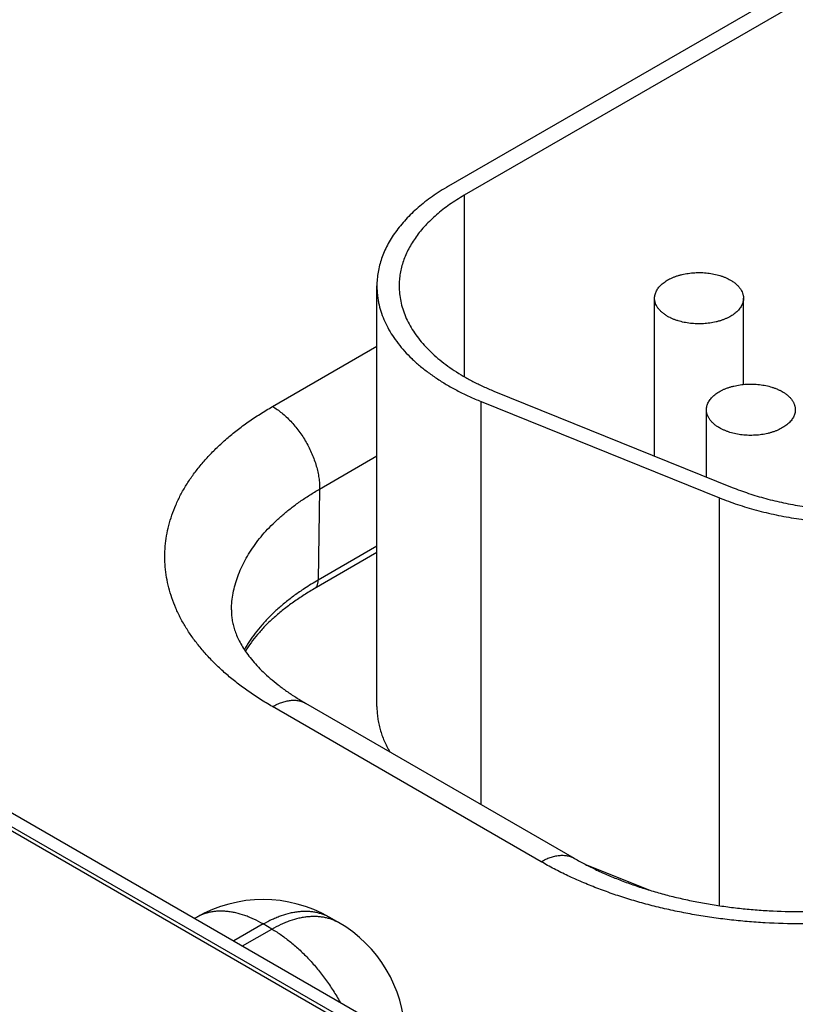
# Model space of a CAD drawing. Header units: inches. Extents: x 0 to 34, y 0 to 22.
# Tile 67 of 111: x 26.59 to 26.939, y 15.261 to 15.704. Entities that reach past the tile are written whole.
import ezdxf

# ---------------------------------------------------------------- set-up
doc = ezdxf.new("R2010")
doc.units = ezdxf.units.IN
doc.header["$LTSCALE"] = 1.87
doc.header["$MEASUREMENT"] = 0
doc.layers.get('0').update_dxf_attribs({"linetype": 'CONTINUOUS'})

msp = doc.modelspace()

# ---------------------------------------------------------------- linework, layer by layer
at = {"color": 7, "linetype": 'CONTINUOUS'}
for p, q in [((22.520705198, 17.6879373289), (27.7520046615, 14.6674505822)), ((22.5302135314, 17.6888793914), (27.7615129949, 14.6683926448)), ((27.1121906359, 15.8193934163), (26.7826788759, 15.6291374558)), ((27.1192617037, 15.8153106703), (26.7897499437, 15.6250547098)), ((26.7897499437, 15.6250547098), (26.7897499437, 15.5434138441)), ((26.7504606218, 15.3948061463), (26.7504606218, 15.5842272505)), ((26.8754624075, 15.507676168), (26.8754624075, 15.5787190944)), ((26.9154624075, 15.5398833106), (26.9154624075, 15.5787190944)), ((26.7034629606, 15.5299558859), (26.7504606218, 15.5570917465)), ((26.8031029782, 15.5369304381), (26.9104037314, 15.4935497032)), ((26.7973672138, 15.350722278), (26.7973672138, 15.5322007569)), ((26.7973672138, 15.5322007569), (26.9046679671, 15.4888200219)), ((26.8987969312, 15.4982422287), (26.8987969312, 15.5285013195)), ((26.7246729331, 15.4927879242), (26.7504606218, 15.5076774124)), ((26.7246729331, 15.4927879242), (26.7240480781, 15.4518141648)), ((26.9046679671, 15.3051773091), (26.9046679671, 15.4888200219)), ((26.7504606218, 15.4670644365), (26.7240480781, 15.4518141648)), ((26.7504606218, 15.4641429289), (26.7221820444, 15.4478152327)), ((26.8243782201, 15.3249789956), (26.7034629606, 15.3947939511)), ((26.8393789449, 15.3264652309), (26.7184636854, 15.3962801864)), ((26.5765481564, 15.3443820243), (26.9989283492, 15.1005054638)), ((26.8440636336, 15.3239007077), (26.8727946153, 15.3122850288)), ((26.6692332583, 15.2999014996), (26.6685056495, 15.2994813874)), ((26.6992347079, 15.296929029), (26.6860804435, 15.2893339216)), ((26.7031714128, 15.2946560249), (26.6992347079, 15.296929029)), ((26.7292331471, 15.2999032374), (26.7292361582, 15.2999014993)), ((26.7331728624, 15.2976284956), (26.7292361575, 15.2999014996)), ((26.6900171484, 15.2870609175), (26.7031714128, 15.2946560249))]:
    msp.add_line(p, q, dxfattribs=at)
for centre, radius, start, end in [((26.7856685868, 15.3450297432), 0.1232882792, 119.987319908, 123.3746795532), ((26.6992347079, 15.2479408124), 0.06, 60.0050616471, 119.994938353), ((26.703171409, 15.245667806), 0.0600000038, 1.7317570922, 59.998378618)]:
    msp.add_arc(centre, radius, start, end, dxfattribs=at)
for points, knots in [([(26.7826788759, 15.6291374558), (26.7814220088, 15.6284117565), (26.7789698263, 15.6269264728), (26.775441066, 15.6245675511), (26.7721165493, 15.6221112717), (26.7690043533, 15.6195635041), (26.7661119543, 15.6169302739), (26.7634463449, 15.6142178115), (26.7610139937, 15.6114325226), (26.758820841, 15.6085809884), (26.756872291, 15.605669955), (26.7551732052, 15.6027063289), (26.7537278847, 15.5996971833), (26.7525400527, 15.5966497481), (26.751612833, 15.5935714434), (26.7509487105, 15.5904697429), (26.7505494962, 15.587352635), (26.750460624, 15.5852670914), (26.7504606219, 15.5842273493)], [0, 0, 0, 0, 0.075233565, 0.1485597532, 0.2199568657, 0.2894199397, 0.3569633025, 0.4226218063, 0.4864523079, 0.5485350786, 0.608974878, 0.6679016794, 0.7254708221, 0.7818623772, 0.8372795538, 0.8919460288, 0.9461021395, 1, 1, 1, 1]), ([(26.7897499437, 15.6250547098), (26.7886073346, 15.6243949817), (26.7863780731, 15.6230447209), (26.7831701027, 15.6209002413), (26.7801478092, 15.6186672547), (26.7773185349, 15.6163510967), (26.7746890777, 15.6139572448), (26.7722657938, 15.6114913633), (26.770054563, 15.6089592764), (26.7680607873, 15.6063669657), (26.7662893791, 15.6037205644), (26.7647447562, 15.6010263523), (26.7634308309, 15.5982907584), (26.7623509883, 15.5955203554), (26.7615080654, 15.5927218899), (26.7609043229, 15.5899021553), (26.7605414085, 15.587068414), (26.7604606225, 15.5851724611), (26.7604606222, 15.584227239)], [0, 0, 0, 0, 0.0752335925, 0.1485597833, 0.2199569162, 0.2894199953, 0.3569633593, 0.4226218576, 0.4864523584, 0.5485351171, 0.6089749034, 0.6679016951, 0.7254708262, 0.7818623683, 0.8372795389, 0.8919460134, 0.9461021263, 1, 1, 1, 1]), ([(26.8754624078, 15.578719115), (26.8754624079, 15.5790028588), (26.8754990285, 15.5795740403), (26.8756631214, 15.5804237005), (26.875935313, 15.5812635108), (26.8763137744, 15.5820885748), (26.8767961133, 15.5828944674), (26.8773794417, 15.5836769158), (26.8780604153, 15.5844318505), (26.8788352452, 15.5851553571), (26.8796996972, 15.5858436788), (26.8806490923, 15.5864932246), (26.881678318, 15.5871005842), (26.8827818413, 15.5876625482), (26.8839537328, 15.5881761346), (26.8851876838, 15.5886386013), (26.8864770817, 15.589047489), (26.8882768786, 15.5895224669), (26.8906198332, 15.5899659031), (26.8935091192, 15.5902532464), (26.8964402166, 15.5902944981), (26.8993504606, 15.590088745), (26.9021776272, 15.5896404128), (26.9044400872, 15.5890660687), (26.9061549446, 15.5884902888), (26.9073689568, 15.5880104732), (26.9085186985, 15.5874804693), (26.909251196, 15.5870886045), (26.9096045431, 15.5868845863)], [0, 0, 0, 0, 0.0213273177, 0.0428829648, 0.0648833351, 0.0875228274, 0.1109667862, 0.1353477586, 0.1607645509, 0.1872833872, 0.2149401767, 0.2437434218, 0.2736772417, 0.3047043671, 0.3367688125, 0.3697984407, 0.4037072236, 0.4383973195, 0.5096637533, 0.5826673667, 0.6563779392, 0.7297341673, 0.8016902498, 0.8712632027, 0.9048892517, 0.9376060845, 0.9693318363, 1, 1, 1, 1]), ([(26.9096045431, 15.5868845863), (26.9100556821, 15.5866241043), (26.9109141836, 15.586079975), (26.9120878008, 15.5851714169), (26.9131029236, 15.5841997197), (26.9139494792, 15.5831735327), (26.9146187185, 15.5821022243), (26.9150261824, 15.5811708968), (26.9152529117, 15.5804180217), (26.9153736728, 15.5798540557), (26.9154462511, 15.579287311), (26.9154624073, 15.5789081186), (26.9154624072, 15.5787190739)], [0, 0, 0, 0, 0.1485746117, 0.2894398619, 0.4226364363, 0.5485323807, 0.6678687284, 0.7817866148, 0.8372230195, 0.8919084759, 0.9460834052, 1, 1, 1, 1]), ([(26.7504606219, 15.5842273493), (26.7504606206, 15.5835921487), (26.7504936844, 15.5823203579), (26.7506423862, 15.5804151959), (26.7508900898, 15.5785134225), (26.751353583, 15.5759758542), (26.7521841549, 15.5728131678), (26.7535682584, 15.5690760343), (26.7553378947, 15.5653954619), (26.7574860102, 15.561784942), (26.7600043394, 15.5582571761), (26.7628834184, 15.554824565), (26.766112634, 15.551499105), (26.7696802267, 15.5482924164), (26.773573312, 15.5452157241), (26.7777779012, 15.5422798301), (26.7822789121, 15.5394950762), (26.7870602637, 15.5368712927), (26.792104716, 15.5344178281), (26.7955875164, 15.5329202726), (26.7973672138, 15.5322007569)], [0, 0, 0, 0, 0.0256807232, 0.0514075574, 0.0772262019, 0.1031815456, 0.1556593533, 0.2091874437, 0.2640618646, 0.3205389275, 0.3788318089, 0.4391095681, 0.5014980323, 0.5660818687, 0.6329074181, 0.7019858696, 0.7732964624, 0.8467896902, 0.9223901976, 1, 1, 1, 1]), ([(26.7604606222, 15.584227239), (26.7604606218, 15.5830716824), (26.760581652, 15.5807505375), (26.7611248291, 15.577287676), (26.7620274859, 15.5738508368), (26.7632857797, 15.570453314), (26.7648945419, 15.5671073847), (26.7668473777, 15.5638250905), (26.7691367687, 15.5606180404), (26.7717541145, 15.5574974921), (26.7746897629, 15.5544743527), (26.7779330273, 15.5515591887), (26.7814721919, 15.5487622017), (26.785294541, 15.546093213), (26.7893863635, 15.5435616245), (26.7937330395, 15.5411763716), (26.7983188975, 15.5389459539), (26.8014850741, 15.5375845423), (26.8031029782, 15.5369304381)], [0, 0, 0, 0, 0.0513920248, 0.103150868, 0.155630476, 0.2091604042, 0.2640367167, 0.3205157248, 0.3788106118, 0.4390904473, 0.5014810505, 0.566067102, 0.6328949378, 0.7019757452, 0.7732887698, 0.846784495, 0.9223875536, 1, 1, 1, 1]), ([(26.8813202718, 15.5705536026), (26.8808691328, 15.5708140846), (26.8800106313, 15.5713582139), (26.8788370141, 15.572266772), (26.8778218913, 15.5732384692), (26.8769753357, 15.5742646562), (26.8763060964, 15.5753359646), (26.8758986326, 15.5762672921), (26.8756719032, 15.5770201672), (26.8755511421, 15.5775841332), (26.8754785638, 15.5781508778), (26.8754624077, 15.5785300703), (26.8754624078, 15.578719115)], [0, 0, 0, 0, 0.1485746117, 0.2894398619, 0.4226364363, 0.5485323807, 0.6678687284, 0.7817866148, 0.8372230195, 0.8919084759, 0.9460834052, 1, 1, 1, 1]), ([(26.9154624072, 15.5787190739), (26.915462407, 15.5784353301), (26.9154257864, 15.5778641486), (26.9152616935, 15.5770144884), (26.9149895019, 15.576174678), (26.9146110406, 15.5753496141), (26.9141287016, 15.5745437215), (26.9135453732, 15.573761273), (26.9128643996, 15.5730063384), (26.9120895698, 15.5722828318), (26.9112251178, 15.5715945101), (26.9102757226, 15.5709449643), (26.9092464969, 15.5703376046), (26.9081429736, 15.5697756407), (26.9069710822, 15.5692620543), (26.9057371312, 15.5687995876), (26.9044477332, 15.5683906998), (26.9026479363, 15.567915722), (26.9003049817, 15.5674722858), (26.8974156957, 15.5671849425), (26.8944845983, 15.5671436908), (26.8915743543, 15.5673494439), (26.8887471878, 15.5677977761), (26.8864847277, 15.5683721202), (26.8847698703, 15.5689479), (26.8835558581, 15.5694277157), (26.8824061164, 15.5699577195), (26.8816736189, 15.5703495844), (26.8813202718, 15.5705536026)], [0, 0, 0, 0, 0.0213273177, 0.0428829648, 0.0648833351, 0.0875228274, 0.1109667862, 0.1353477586, 0.1607645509, 0.1872833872, 0.2149401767, 0.2437434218, 0.2736772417, 0.3047043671, 0.3367688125, 0.3697984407, 0.4037072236, 0.4383973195, 0.5096637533, 0.5826673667, 0.6563779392, 0.7297341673, 0.8016902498, 0.8712632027, 0.9048892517, 0.9376060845, 0.9693318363, 1, 1, 1, 1]), ([(26.8987969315, 15.52850134), (26.8987969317, 15.5287850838), (26.8988335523, 15.5293562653), (26.8989976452, 15.5302059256), (26.8992698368, 15.5310457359), (26.8996482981, 15.5318707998), (26.9001306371, 15.5326766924), (26.9007139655, 15.5334591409), (26.9013949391, 15.5342140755), (26.9021697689, 15.5349375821), (26.9030342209, 15.5356259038), (26.9039836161, 15.5362754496), (26.9050128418, 15.5368828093), (26.9061163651, 15.5374447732), (26.9072882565, 15.5379583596), (26.9085222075, 15.5384208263), (26.9098116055, 15.5388297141), (26.9116114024, 15.5393046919), (26.913954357, 15.5397481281), (26.916843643, 15.5400354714), (26.9197747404, 15.5400767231), (26.9226849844, 15.53987097), (26.9255121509, 15.5394226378), (26.927774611, 15.5388482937), (26.9294894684, 15.5382725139), (26.9307034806, 15.5377926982), (26.9318532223, 15.5372626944), (26.9325857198, 15.5368708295), (26.9329390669, 15.5366668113)], [0, 0, 0, 0, 0.0213273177, 0.0428829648, 0.0648833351, 0.0875228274, 0.1109667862, 0.1353477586, 0.1607645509, 0.1872833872, 0.2149401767, 0.2437434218, 0.2736772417, 0.3047043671, 0.3367688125, 0.3697984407, 0.4037072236, 0.4383973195, 0.5096637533, 0.5826673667, 0.6563779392, 0.7297341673, 0.8016902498, 0.8712632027, 0.9048892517, 0.9376060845, 0.9693318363, 1, 1, 1, 1]), ([(26.9329390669, 15.5366668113), (26.9333902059, 15.5364063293), (26.9342487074, 15.5358622), (26.9354223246, 15.5349536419), (26.9364374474, 15.5339819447), (26.937284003, 15.5329557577), (26.9379532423, 15.5318844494), (26.9383607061, 15.5309531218), (26.9385874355, 15.5302002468), (26.9387081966, 15.5296362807), (26.9387807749, 15.5290695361), (26.938796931, 15.5286903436), (26.9387969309, 15.5285012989)], [0, 0, 0, 0, 0.1485746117, 0.2894398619, 0.4226364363, 0.5485323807, 0.6678687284, 0.7817866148, 0.8372230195, 0.8919084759, 0.9460834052, 1, 1, 1, 1]), ([(26.7034629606, 15.3947939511), (26.7015716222, 15.3958859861), (26.6978815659, 15.3981210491), (26.6925714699, 15.4016707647), (26.6875687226, 15.4053669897), (26.682885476, 15.4092008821), (26.6785329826, 15.4131633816), (26.6745217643, 15.4172451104), (26.6708615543, 15.4214364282), (26.6675612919, 15.4257274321), (26.664629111, 15.4301079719), (26.6620723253, 15.4345676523), (26.6598974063, 15.4390958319), (26.6581099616, 15.4436816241), (26.6567146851, 15.4483138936), (26.6557153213, 15.4529812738), (26.6551145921, 15.4576721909), (26.6549141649, 15.4623749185), (26.6551145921, 15.4670776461), (26.6557153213, 15.4717685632), (26.6567146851, 15.4764359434), (26.6581099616, 15.4810682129), (26.6598974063, 15.4856540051), (26.6620723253, 15.4901821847), (26.664629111, 15.4946418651), (26.6675612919, 15.4990224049), (26.6708615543, 15.5033134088), (26.6745217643, 15.5075047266), (26.6785329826, 15.5115864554), (26.682885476, 15.5155489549), (26.6875687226, 15.5193828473), (26.6925714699, 15.5230790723), (26.6978815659, 15.5266287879), (26.7015716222, 15.5288638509), (26.7034629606, 15.5299558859)], [0, 0, 0, 0, 0.0376167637, 0.0742798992, 0.1099784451, 0.1447099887, 0.1784816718, 0.2113109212, 0.2432261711, 0.2742675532, 0.3044874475, 0.3339508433, 0.3627354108, 0.3909311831, 0.4186397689, 0.4459730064, 0.4730510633, 0.5, 0.5269489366, 0.5540269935, 0.5813602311, 0.6090688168, 0.6372645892, 0.6660491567, 0.6955125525, 0.7257324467, 0.7567738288, 0.7886890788, 0.8215183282, 0.8552900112, 0.8900215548, 0.9257201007, 0.9623832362, 1, 1, 1, 1]), ([(26.7034629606, 15.5299558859), (26.7041817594, 15.5295408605), (26.7056151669, 15.5286271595), (26.7076931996, 15.5270623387), (26.7097296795, 15.5252863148), (26.7117046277, 15.5233165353), (26.713598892, 15.521172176), (26.7153939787, 15.5188741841), (26.7170723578, 15.5164450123), (26.7186176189, 15.5139084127), (26.720014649, 15.5112891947), (26.7212497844, 15.5086129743), (26.7223109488, 15.5059059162), (26.7231877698, 15.503194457), (26.7238716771, 15.5005050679), (26.7243559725, 15.4978638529), (26.724635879, 15.4952967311), (26.7246854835, 15.4936108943), (26.7246729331, 15.4927879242)], [0, 0, 0, 0, 0.0559343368, 0.1144002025, 0.1751511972, 0.2378825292, 0.3022429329, 0.3678453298, 0.4342766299, 0.5011069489, 0.5678984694, 0.6342141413, 0.6996263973, 0.7637260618, 0.8261316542, 0.886499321, 0.9445336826, 1, 1, 1, 1]), ([(26.9046547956, 15.5203358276), (26.9042036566, 15.5205963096), (26.9033451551, 15.5211404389), (26.9021715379, 15.522048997), (26.9011564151, 15.5230206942), (26.9003098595, 15.5240468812), (26.8996406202, 15.5251181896), (26.8992331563, 15.5260495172), (26.899006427, 15.5268023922), (26.8988856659, 15.5273663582), (26.8988130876, 15.5279331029), (26.8987969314, 15.5283122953), (26.8987969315, 15.52850134)], [0, 0, 0, 0, 0.1485746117, 0.2894398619, 0.4226364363, 0.5485323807, 0.6678687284, 0.7817866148, 0.8372230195, 0.8919084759, 0.9460834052, 1, 1, 1, 1]), ([(26.9387969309, 15.5285012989), (26.9387969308, 15.5282175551), (26.9387603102, 15.5276463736), (26.9385962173, 15.5267967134), (26.9383240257, 15.5259569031), (26.9379455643, 15.5251318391), (26.9374632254, 15.5243259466), (26.936879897, 15.5235434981), (26.9361989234, 15.5227885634), (26.9354240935, 15.5220650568), (26.9345596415, 15.5213767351), (26.9336102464, 15.5207271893), (26.9325810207, 15.5201198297), (26.9314774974, 15.5195578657), (26.930305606, 15.5190442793), (26.9290716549, 15.5185818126), (26.927782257, 15.5181729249), (26.9259824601, 15.517697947), (26.9236395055, 15.5172545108), (26.9207502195, 15.5169671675), (26.9178191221, 15.5169259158), (26.9149088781, 15.5171316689), (26.9120817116, 15.5175800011), (26.9098192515, 15.5181543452), (26.9081043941, 15.5187301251), (26.9068903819, 15.5192099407), (26.9057406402, 15.5197399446), (26.9050081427, 15.5201318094), (26.9046547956, 15.5203358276)], [0, 0, 0, 0, 0.0213273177, 0.0428829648, 0.0648833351, 0.0875228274, 0.1109667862, 0.1353477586, 0.1607645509, 0.1872833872, 0.2149401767, 0.2437434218, 0.2736772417, 0.3047043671, 0.3367688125, 0.3697984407, 0.4037072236, 0.4383973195, 0.5096637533, 0.5826673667, 0.6563779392, 0.7297341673, 0.8016902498, 0.8712632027, 0.9048892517, 0.9376060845, 0.9693318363, 1, 1, 1, 1]), ([(26.9046679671, 15.4888200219), (26.9073329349, 15.4877425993), (26.9128175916, 15.4857314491), (26.9213244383, 15.4831821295), (26.930182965, 15.4810694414), (26.9393257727, 15.4794094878), (26.948683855, 15.4782147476), (26.9581863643, 15.4774942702), (26.9677613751, 15.4772535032), (26.9773363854, 15.4774942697), (26.9868388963, 15.4782147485), (26.9961969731, 15.4794094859), (27.0053398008, 15.4810694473), (27.0141982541, 15.4831821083), (27.0227053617, 15.4857315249), (27.0307970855, 15.4886986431), (27.0384118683, 15.4920609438), (27.0432325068, 15.4946021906), (27.045543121, 15.4959363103)], [0, 0, 0, 0, 0.0593315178, 0.1204835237, 0.1832017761, 0.2472047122, 0.3121893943, 0.3778371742, 0.4438190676, 0.509800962, 0.5754487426, 0.6404334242, 0.704436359, 0.7671546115, 0.8283066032, 0.887638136, 0.9449289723, 1, 1, 1, 1]), ([(26.9104037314, 15.4935497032), (26.9128264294, 15.492570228), (26.9178124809, 15.4907419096), (26.9255459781, 15.4884243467), (26.9335991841, 15.4865037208), (26.9419108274, 15.4849946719), (26.950418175, 15.4839085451), (26.9590568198, 15.483253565), (26.9677613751, 15.4830346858), (26.9764659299, 15.4832535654), (26.9851045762, 15.4839085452), (26.9936119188, 15.4849946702), (27.0019235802, 15.4865037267), (27.0099767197, 15.4884243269), (27.0177104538, 15.4907419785), (27.0250665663, 15.493439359), (27.0319890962, 15.4964959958), (27.0363714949, 15.4988062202), (27.0384720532, 15.5000190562)], [0, 0, 0, 0, 0.0593315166, 0.120483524, 0.1832017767, 0.247204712, 0.3121893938, 0.3778371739, 0.4438190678, 0.5098009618, 0.5754487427, 0.6404334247, 0.704436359, 0.7671546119, 0.8283066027, 0.8876381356, 0.9449289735, 1, 1, 1, 1]), ([(26.6849866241, 15.4384192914), (26.6850135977, 15.439680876), (26.6851739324, 15.4422103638), (26.6857313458, 15.4459868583), (26.6866045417, 15.4497429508), (26.6877912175, 15.4534692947), (26.6892883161, 15.457157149), (26.6910920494, 15.46079783), (26.6931979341, 15.4643828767), (26.6956008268, 15.467904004), (26.6982949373, 15.4713531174), (26.7012738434, 15.4747223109), (26.7045305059, 15.4780038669), (26.7080572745, 15.4811902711), (26.71184589, 15.4842742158), (26.7158875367, 15.4872486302), (26.7201727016, 15.4901066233), (26.7231483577, 15.4919076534), (26.7246729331, 15.4927879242)], [0, 0, 0, 0, 0.0538181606, 0.1079490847, 0.1626343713, 0.2181032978, 0.2745684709, 0.3322224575, 0.391235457, 0.4517539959, 0.5139004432, 0.5777732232, 0.6434475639, 0.7109765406, 0.7803923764, 0.8517078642, 0.9249175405, 1, 1, 1, 1]), ([(26.7221820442, 15.4478152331), (26.722326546, 15.4478986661), (26.7226045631, 15.4480918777), (26.722973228, 15.4484506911), (26.7232918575, 15.4488757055), (26.7235575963, 15.4493623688), (26.7237684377, 15.4499059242), (26.7239228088, 15.4505013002), (26.7240195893, 15.4511430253), (26.7240446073, 15.4515865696), (26.7240480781, 15.4518141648)], [0, 0, 0, 0, 0.1085274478, 0.2190128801, 0.3332446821, 0.4527140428, 0.5785476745, 0.7114953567, 0.8519515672, 1, 1, 1, 1]), ([(26.7178462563, 15.4479866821), (26.7163537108, 15.4470018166), (26.7134538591, 15.4449906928), (26.7093169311, 15.4418075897), (26.7054630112, 15.438507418), (26.7019020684, 15.4350985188), (26.6986432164, 15.431589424), (26.6956948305, 15.4279888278), (26.6930647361, 15.4243060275), (26.6915082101, 15.4217696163), (26.6907881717, 15.4204920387)], [0, 0, 0, 0, 0.1378020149, 0.271827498, 0.4020818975, 0.5286113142, 0.6515058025, 0.7709023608, 0.8869876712, 1, 1, 1, 1]), ([(26.7221820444, 15.4478152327), (26.7204525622, 15.4468166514), (26.717097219, 15.4447733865), (26.7123099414, 15.4415173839), (26.7078676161, 15.4381355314), (26.7037840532, 15.4346429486), (26.700070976, 15.4310554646), (26.6967378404, 15.4273893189), (26.6937917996, 15.4236613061), (26.6920531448, 15.4210929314), (26.6912539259, 15.4198042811)], [0, 0, 0, 0, 0.1421927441, 0.2795830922, 0.4120482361, 0.5395124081, 0.6619553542, 0.7794219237, 0.8920333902, 1, 1, 1, 1]), ([(26.6849866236, 15.4384192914), (26.6849710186, 15.4376894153), (26.6849955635, 15.4365888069), (26.6851237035, 15.4351210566), (26.68532073, 15.433619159), (26.6857016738, 15.4316938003), (26.6863801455, 15.4293292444), (26.6873073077, 15.4268718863), (26.6885076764, 15.4243155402), (26.6900045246, 15.4216625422), (26.6918178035, 15.4189227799), (26.6939627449, 15.4161118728), (26.6964493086, 15.4132493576), (26.6992821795, 15.4103569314), (26.702461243, 15.4074570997), (26.7059821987, 15.4045721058), (26.7098373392, 15.4017232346), (26.7140160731, 15.3989304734), (26.7169479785, 15.3971553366), (26.7184636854, 15.3962801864)], [0, 0, 0, 0, 0.0389582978, 0.0586512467, 0.0786062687, 0.1197696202, 0.1632520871, 0.2097351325, 0.2597789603, 0.3138144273, 0.3721467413, 0.4349665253, 0.5023669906, 0.5743607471, 0.6508973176, 0.7318775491, 0.8171660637, 0.9066007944, 1, 1, 1, 1]), ([(26.7034629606, 15.3947939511), (26.7041397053, 15.395184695), (26.7054904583, 15.3958919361), (26.707550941, 15.396735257), (26.7095746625, 15.3973252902), (26.7115423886, 15.3976555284), (26.7131397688, 15.3977110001), (26.7143644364, 15.3976179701), (26.7152461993, 15.3974829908), (26.7160996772, 15.3972822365), (26.7169228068, 15.3970161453), (26.7177134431, 15.3966853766), (26.718218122, 15.3964219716), (26.7184636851, 15.396280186)], [0, 0, 0, 0, 0.1485684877, 0.2894269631, 0.4226152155, 0.5485014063, 0.667826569, 0.7254095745, 0.7818142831, 0.8372440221, 0.8919226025, 0.9460905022, 1, 1, 1, 1]), ([(26.7504606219, 15.394806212), (26.750460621, 15.393942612), (26.7505218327, 15.3922119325), (26.7507969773, 15.3896222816), (26.7512549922, 15.38704136), (26.7518950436, 15.3844737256), (26.7527159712, 15.3819236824), (26.7537163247, 15.379395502), (26.7548942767, 15.3768935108), (26.7557877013, 15.3752620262), (26.7562620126, 15.3744525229)], [0, 0, 0, 0, 0.1209870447, 0.242374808, 0.3645574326, 0.4879162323, 0.6128140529, 0.7395905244, 0.868558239, 1, 1, 1, 1]), ([(26.8243782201, 15.3249789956), (26.8250549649, 15.3253697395), (26.8264057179, 15.3260769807), (26.8284662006, 15.3269203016), (26.8304899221, 15.3275103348), (26.8324576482, 15.3278405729), (26.8340550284, 15.3278960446), (26.8352796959, 15.3278030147), (26.8361614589, 15.3276680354), (26.8370149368, 15.327467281), (26.8378380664, 15.3272011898), (26.8386287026, 15.3268704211), (26.8391333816, 15.3266070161), (26.8393789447, 15.3264652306)], [0, 0, 0, 0, 0.1485684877, 0.2894269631, 0.4226152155, 0.5485014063, 0.667826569, 0.7254095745, 0.7818142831, 0.8372440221, 0.8919226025, 0.9460905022, 1, 1, 1, 1]), ([(27.0584704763, 15.3249789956), (27.0565321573, 15.3238598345), (27.0525607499, 15.3216792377), (27.0464076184, 15.3186180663), (27.0400020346, 15.3157348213), (27.0333595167, 15.3130364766), (27.0264959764, 15.3105294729), (27.0194279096, 15.3082198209), (27.0121722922, 15.3061130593), (27.0047465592, 15.3042142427), (26.9971685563, 15.3025279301), (26.9894565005, 15.3010581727), (26.9816289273, 15.2998084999), (26.973704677, 15.2987819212), (26.9657027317, 15.2979808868), (26.954942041, 15.2972152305), (26.9414243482, 15.2968330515), (26.9279066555, 15.2972152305), (26.9171459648, 15.2979808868), (26.9091440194, 15.2987819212), (26.9012197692, 15.2998084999), (26.893392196, 15.3010581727), (26.8856801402, 15.3025279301), (26.8781021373, 15.3042142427), (26.8706764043, 15.3061130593), (26.8634207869, 15.3082198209), (26.8563527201, 15.3105294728), (26.8494891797, 15.3130364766), (26.8428466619, 15.3157348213), (26.8364410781, 15.3186180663), (26.8302879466, 15.3216792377), (26.8263165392, 15.3238598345), (26.8243782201, 15.3249789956)], [0, 0, 0, 0, 0.0275968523, 0.0558435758, 0.0847165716, 0.114187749, 0.1442251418, 0.1747932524, 0.2058534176, 0.2373641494, 0.2692814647, 0.3015591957, 0.3341492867, 0.3670020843, 0.4000666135, 0.4332908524, 0.5, 0.5667091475, 0.5999333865, 0.6329979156, 0.6658507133, 0.6984408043, 0.7307185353, 0.7626358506, 0.7941465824, 0.8252067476, 0.8557748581, 0.885812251, 0.9152834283, 0.9441564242, 0.9724031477, 1, 1, 1, 1]), ([(26.8393789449, 15.3264652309), (26.8409787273, 15.3255415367), (26.8442793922, 15.3237311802), (26.8494252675, 15.3211767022), (26.8548431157, 15.3187456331), (26.8605149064, 15.316450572), (26.866422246, 15.3143026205), (26.8725463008, 15.3123116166), (26.8788679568, 15.3104862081), (26.8853678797, 15.3088339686), (26.892026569, 15.3073614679), (26.8988243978, 15.3060743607), (26.9057416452, 15.3049774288), (26.9127584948, 15.3040746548), (26.9198551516, 15.30336922), (26.9294122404, 15.3026940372), (26.9414243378, 15.3023569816), (26.9534364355, 15.3026940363), (26.9629935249, 15.3033692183), (26.9700901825, 15.3040746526), (26.9771070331, 15.3049774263), (26.9840242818, 15.3060743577), (26.9908221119, 15.3073614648), (26.9974808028, 15.3088339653), (27.0039807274, 15.3104862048), (27.0103023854, 15.3123116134), (27.016426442, 15.3143026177), (27.0223337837, 15.3164505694), (27.0280055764, 15.3187456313), (27.0334234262, 15.3211767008), (27.038569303, 15.3237311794), (27.0418699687, 15.3255415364), (27.0434697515, 15.3264652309)], [0, 0, 0, 0, 0.0261538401, 0.0532792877, 0.0813171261, 0.1102065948, 0.1398856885, 0.1702914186, 0.2013599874, 0.2330269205, 0.2652271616, 0.2978951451, 0.3309648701, 0.36436996, 0.3980437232, 0.4319192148, 0.4999999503, 0.5680806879, 0.6019561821, 0.6356299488, 0.6690350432, 0.7021047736, 0.7347727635, 0.7669730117, 0.7986399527, 0.8297085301, 0.8601142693, 0.8897933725, 0.9186828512, 0.9467206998, 0.973846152, 1, 1, 1, 1]), ([(26.6992347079, 15.296929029), (26.6978813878, 15.297710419), (26.6958278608, 15.2987856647), (26.6930356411, 15.3000024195), (26.6903379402, 15.3010217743), (26.6876399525, 15.3018084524), (26.6849641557, 15.3023351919), (26.6830191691, 15.3025937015), (26.6811128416, 15.3027204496), (26.6792496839, 15.3027150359), (26.6774342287, 15.3025773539), (26.6756709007, 15.3023076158), (26.673964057, 15.30190637), (26.6723179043, 15.3013744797), (26.67073671, 15.3007132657), (26.669727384, 15.3001866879), (26.6692362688, 15.2999032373)], [0, 0, 0, 0, 0.148540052, 0.2199454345, 0.2894163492, 0.4225812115, 0.4864182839, 0.5485071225, 0.6089524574, 0.6678842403, 0.7254577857, 0.781853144, 0.8372735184, 0.8919425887, 0.9461006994, 1, 1, 1, 1]), ([(26.6992347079, 15.296929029), (26.700588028, 15.297710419), (26.702641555, 15.2987856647), (26.7054337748, 15.3000024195), (26.7081314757, 15.3010217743), (26.7108294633, 15.3018084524), (26.7135052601, 15.3023351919), (26.7154502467, 15.3025937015), (26.7173565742, 15.3027204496), (26.7192197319, 15.3027150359), (26.7210351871, 15.3025773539), (26.7227985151, 15.3023076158), (26.7245053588, 15.30190637), (26.7261515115, 15.3013744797), (26.7277327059, 15.3007132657), (26.7287420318, 15.3001866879), (26.729233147, 15.2999032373)], [0, 0, 0, 0, 0.148540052, 0.2199454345, 0.2894163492, 0.4225812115, 0.4864182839, 0.5485071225, 0.6089524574, 0.6678842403, 0.7254577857, 0.781853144, 0.8372735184, 0.8919425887, 0.9461006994, 1, 1, 1, 1]), ([(26.7031714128, 15.2946560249), (26.7045249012, 15.2954375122), (26.7065786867, 15.2965128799), (26.7093712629, 15.2977297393), (26.7120692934, 15.2987491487), (26.7147676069, 15.2995358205), (26.7174437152, 15.3000624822), (26.7193889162, 15.3003208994), (26.7212954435, 15.3004475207), (26.7231587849, 15.3004419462), (26.724974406, 15.3003040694), (26.7267378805, 15.3000341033), (26.7284448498, 15.2996325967), (26.7300911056, 15.2991004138), (26.7316723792, 15.2984388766), (26.7326817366, 15.297912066), (26.7331728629, 15.297628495)], [0, 0, 0, 0, 0.1485421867, 0.2199482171, 0.2894195, 0.4225843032, 0.4864210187, 0.5485093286, 0.608954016, 0.6678850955, 0.7254579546, 0.7818527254, 0.8372726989, 0.8919416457, 0.9461000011, 1, 1, 1, 1]), ([(26.7031714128, 15.2946560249), (26.7046370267, 15.2938097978), (26.7075593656, 15.2919435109), (26.7117923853, 15.2887413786), (26.7159374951, 15.2851020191), (26.719952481, 15.2810625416), (26.7237969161, 15.2766637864), (26.7274318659, 15.2719503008), (26.7308203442, 15.2669701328), (26.7328917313, 15.2635064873), (26.7338784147, 15.2617418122)], [0, 0, 0, 0, 0.1115293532, 0.2281918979, 0.3494737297, 0.4747390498, 0.603255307, 0.7342160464, 0.8667618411, 1, 1, 1, 1])]:
    msp.add_open_spline(points, degree=3, knots=knots, dxfattribs=at)

doc.saveas('drawing.dxf')
